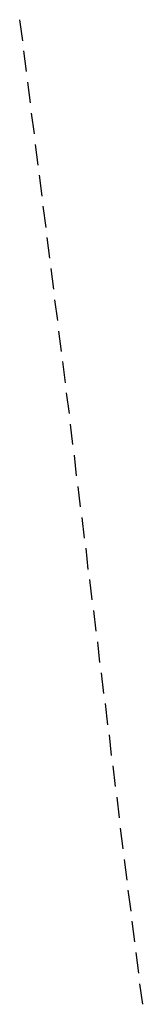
# Model space of a CAD drawing. Header units: feet. Extents: x -79 to 198, y -22 to 181.
# Tile 118 of 256: x 140 to 143, y 34 to 58. Entities that reach past the tile are written whole.
import ezdxf

# ---------------------------------------------------------------- set-up
doc = ezdxf.new("R2010")
doc.units = ezdxf.units.FT
doc.layers.add('A-LINEA', color=7, linetype='CONTINUOUS')

msp = doc.modelspace()

# ---------------------------------------------------------------- linework, layer by layer
at = {"layer": 'A-LINEA'}
for p, q in [((140.0133, 57.6978), (140.08, 57.1911)), ((140.1067, 56.9511), (140.1733, 56.4578)), ((140.2, 56.2044), (140.2667, 55.7111)), ((140.2933, 55.4578), (140.36, 54.9644)), ((140.3867, 54.7111), (140.4533, 54.2178)), ((140.48, 53.9778), (140.5467, 53.4711)), ((140.5733, 53.2311), (140.64, 52.7244)), ((140.6667, 52.4844), (140.7333, 51.9911)), ((140.76, 51.7378), (140.8267, 51.2444)), ((140.8533, 50.9911), (140.92, 50.4978)), ((140.9467, 50.2444), (141.0133, 49.7511)), ((141.04, 49.5111), (141.1067, 49.0044)), ((141.1333, 48.7644), (141.2, 48.2711)), ((141.2267, 48.0178), (141.28, 47.5244)), ((141.32, 47.2711), (141.3733, 46.7778)), ((141.4133, 46.5244), (141.4667, 46.0311)), ((141.5067, 45.7778), (141.56, 45.2844)), ((141.6, 45.0444), (141.6533, 44.5378)), ((141.6933, 44.2978), (141.7467, 43.8044)), ((141.7867, 43.5511), (141.84, 43.0578)), ((141.88, 42.8044), (141.9333, 42.3111)), ((141.9733, 42.0578), (142.0267, 41.5644)), ((142.0667, 41.3244), (142.12, 40.8178)), ((142.16, 40.5778), (142.2133, 40.0844)), ((142.2533, 39.8311), (142.3067, 39.3378)), ((142.3467, 39.0844), (142.4, 38.5911)), ((142.4267, 38.3378), (142.4933, 37.8444)), ((142.52, 37.5911), (142.5867, 37.0978)), ((142.6133, 36.8578), (142.68, 36.3511)), ((142.7067, 36.1111), (142.7733, 35.6178)), ((142.8, 35.3644), (142.8667, 34.8711)), ((142.8933, 34.6178), (142.96, 34.1244))]:
    msp.add_line(p, q, dxfattribs=at)

doc.saveas('drawing.dxf')
